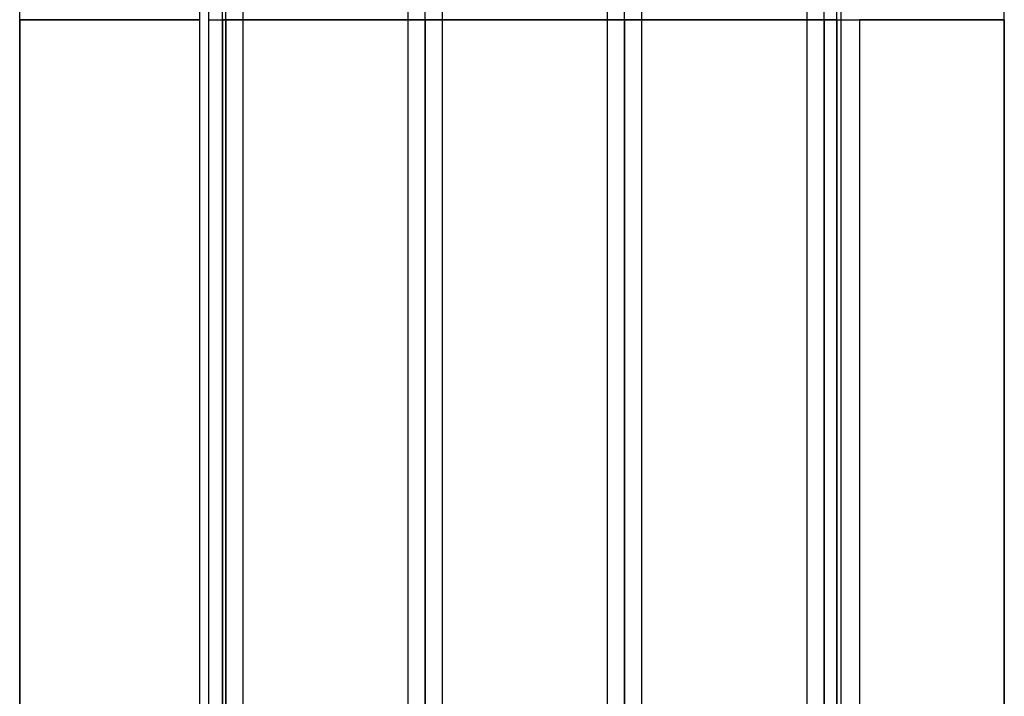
# Model space of a CAD drawing. Header units: millimetres. Extents: x -97 to 81, y -215 to 215.
# Tile 41 of 82: x -52 to -8, y -30 to 0. Entities that reach past the tile are written whole.
import ezdxf

# ---------------------------------------------------------------- set-up
doc = ezdxf.new("R2010")
doc.units = ezdxf.units.MM
doc.layers.add('MAIN-1', color=7, linetype='Continuous')
doc.layers.add('MAIN-2', color=7, linetype='Continuous')

msp = doc.modelspace()

# ---------------------------------------------------------------- linework, layer by layer
at = {"layer": 'MAIN-1'}
for p, q in [((-26.019, 115.406), (-26.019, 0)), ((-24.494, 0), (-24.494, 115.339)), ((-17.219, 115.339), (-17.219, 0)), ((-15.694, 0), (-15.694, 115.339)), ((-34.819, 110.012), (-34.819, 0)), ((-33.294, 0), (-33.294, 110.045)), ((-43.619, 104.762), (-43.619, 0)), ((-42.094, 0), (-42.094, 104.652)), ((-8.5, 0), (-8.5, 48.038)), ((-44, -47.038), (-44, 47.038)), ((-51.95, 0), (-51.95, 36.6)), ((-42.856, 0), (-42.856, -105.183)), ((-34.056, 0), (-34.056, -110.578)), ((-25.256, 0), (-25.256, -116.055)), ((-16.456, 0), (-16.456, -116.055)), ((-14.884, 0), (-14.884, -54.9)), ((-51.95, -36.6), (-51.95, 0)), ((-51.95, 0), (-44, 0)), ((-43.619, 0), (-43.619, -104.762)), ((-42.094, 0), (-34.819, 0)), ((-42.094, -104.652), (-42.094, 0)), ((-34.819, 0), (-34.819, -110.012)), ((-33.294, 0), (-26.019, 0)), ((-33.294, -110.045), (-33.294, 0)), ((-26.019, 0), (-26.019, -115.406)), ((-24.494, 0), (-17.219, 0)), ((-24.494, -115.339), (-24.494, 0)), ((-17.219, 0), (-17.219, -115.339)), ((-15.694, -115.339), (-15.694, 0)), ((-14.884, 0), (-8.5, 0)), ((-8.5, -48.038), (-8.5, 0))]:
    msp.add_line(p, q, dxfattribs=at)
at = {"layer": 'MAIN-2'}
for p, q in [((-25.256, 0), (-25.256, 116.055)), ((-16.456, 0), (-16.456, 116.055)), ((-25.256, 0), (-25.256, 114.931)), ((-16.456, 0), (-16.456, 115.047)), ((-34.056, 0), (-34.056, 110.578)), ((-34.056, 0), (-34.056, 109.539)), ((-42.856, 0), (-42.856, 105.183)), ((-42.856, 0), (-42.856, 104.011)), ((-42.856, 0), (-42.856, 96.675)), ((-42.856, 0), (-42.856, 95.596)), ((-42.856, 0), (-42.856, 88.259)), ((-42.856, 0), (-42.856, 87.18)), ((-42.856, 0), (-42.856, 79.842)), ((-42.856, 0), (-42.856, 78.763)), ((-42.856, 0), (-42.856, 71.424)), ((-42.856, 0), (-42.856, 70.344)), ((-42.856, 0), (-42.856, 63.004)), ((-42.856, 0), (-42.856, 61.924)), ((-42.856, 0), (-42.856, 54.581)), ((-42.856, 0), (-42.856, 53.661)), ((-34.056, 0), (-34.056, 49.258)), ((-34.056, 0), (-34.056, 48.265)), ((-43, 0), (-43, 48.038)), ((-25.256, 0), (-25.256, 43.851)), ((-25.256, 0), (-25.256, 42.869)), ((-16.456, 0), (-16.456, 38.44)), ((-16.456, 0), (-16.456, 37.289)), ((-15.894, 0), (-15.894, 35.563)), ((-16.456, 0), (-16.456, 32.961)), ((-16.456, 0), (-16.456, 31.878)), ((-44, 0), (-51.95, 0)), ((-15.894, 0), (-43, 0)), ((-42.856, 0), (-42.856, -104.011)), ((-42.856, 0), (-42.856, -95.596)), ((-42.856, 0), (-42.856, -96.675)), ((-42.856, 0), (-42.856, -87.18)), ((-42.856, 0), (-42.856, -88.259)), ((-42.856, 0), (-42.856, -78.763)), ((-42.856, 0), (-42.856, -79.842)), ((-42.856, 0), (-42.856, -70.344)), ((-42.856, 0), (-42.856, -71.424)), ((-42.856, 0), (-42.856, -61.924)), ((-42.856, 0), (-42.856, -63.004)), ((-42.856, 0), (-42.856, -53.661)), ((-42.856, 0), (-42.856, -54.581)), ((-34.056, 0), (-34.056, -109.539)), ((-34.056, 0), (-34.056, -48.265)), ((-34.056, 0), (-34.056, -49.258)), ((-25.256, 0), (-25.256, -114.931)), ((-25.256, 0), (-25.256, -42.869)), ((-25.256, 0), (-25.256, -43.851)), ((-16.456, 0), (-16.456, -39.004)), ((-16.456, 0), (-16.456, -37.289)), ((-16.456, 0), (-16.456, -38.44)), ((-16.456, 0), (-16.456, -32.961)), ((-16.456, 0), (-16.456, -31.878)), ((-15.894, 0), (-15.894, -32.167)), ((-8.5, 0), (-14.884, 0)), ((-51.95, 0), (-51.95, -36.6)), ((-43.619, 0), (-42.856, 0)), ((-43.619, 0), (-42.856, 0)), ((-43.619, 0), (-42.856, 0)), ((-43.619, 0), (-42.856, 0)), ((-43.619, 0), (-42.856, 0)), ((-43.619, 0), (-42.856, 0)), ((-43.619, 0), (-42.856, 0)), ((-43, 0), (-43, -48.038)), ((-43, 0), (-42.094, 0)), ((-43, -48.038), (-43, 0)), ((-42.856, -105.183), (-42.856, 0)), ((-42.856, -104.011), (-42.856, 0)), ((-42.856, -96.675), (-42.856, 0)), ((-42.856, -95.596), (-42.856, 0)), ((-42.856, -88.259), (-42.856, 0)), ((-42.856, -87.18), (-42.856, 0)), ((-42.856, -79.842), (-42.856, 0)), ((-42.856, -78.763), (-42.856, 0)), ((-42.856, -71.424), (-42.856, 0)), ((-42.856, -70.344), (-42.856, 0)), ((-42.856, -63.004), (-42.856, 0)), ((-42.856, -61.924), (-42.856, 0)), ((-42.856, -54.581), (-42.856, 0)), ((-42.856, -53.661), (-42.856, 0)), ((-42.856, 0), (-42.094, 0)), ((-42.856, 0), (-42.094, 0)), ((-42.856, 0), (-42.094, 0)), ((-42.856, 0), (-42.094, 0)), ((-42.856, 0), (-42.094, 0)), ((-42.856, 0), (-42.094, 0)), ((-42.856, 0), (-42.094, 0)), ((-34.819, 0), (-34.056, 0)), ((-34.819, 0), (-34.056, 0)), ((-34.819, 0), (-33.294, 0)), ((-34.056, -110.578), (-34.056, 0)), ((-34.056, -109.539), (-34.056, 0)), ((-34.056, -49.258), (-34.056, 0)), ((-34.056, -48.265), (-34.056, 0)), ((-34.056, 0), (-33.294, 0)), ((-34.056, 0), (-33.294, 0)), ((-26.019, 0), (-25.256, 0)), ((-26.019, 0), (-25.256, 0)), ((-26.019, 0), (-24.494, 0)), ((-25.256, -116.055), (-25.256, 0)), ((-25.256, -114.931), (-25.256, 0)), ((-25.256, -43.851), (-25.256, 0)), ((-25.256, -42.869), (-25.256, 0)), ((-25.256, 0), (-24.494, 0)), ((-25.256, 0), (-24.494, 0)), ((-17.219, 0), (-16.456, 0)), ((-17.219, 0), (-16.456, 0)), ((-17.219, 0), (-16.456, 0)), ((-17.219, 0), (-15.894, 0)), ((-16.456, -116.055), (-16.456, 0)), ((-16.456, -115.047), (-16.456, 0)), ((-16.456, -38.44), (-16.456, 0)), ((-16.456, -37.289), (-16.456, 0)), ((-16.456, -31.878), (-16.456, 0)), ((-15.894, 0), (-16.456, 0)), ((-16.456, -32.961), (-16.456, 0)), ((-16.456, 0), (-15.894, 0)), ((-16.456, 0), (-15.694, 0)), ((-16.456, 0), (-15.694, 0)), ((-15.894, 0), (-14.884, 0)), ((-15.894, -35.563), (-15.894, 0)), ((-8.5, 0), (-8.5, -48.038))]:
    msp.add_line(p, q, dxfattribs=at)

doc.saveas('drawing.dxf')
